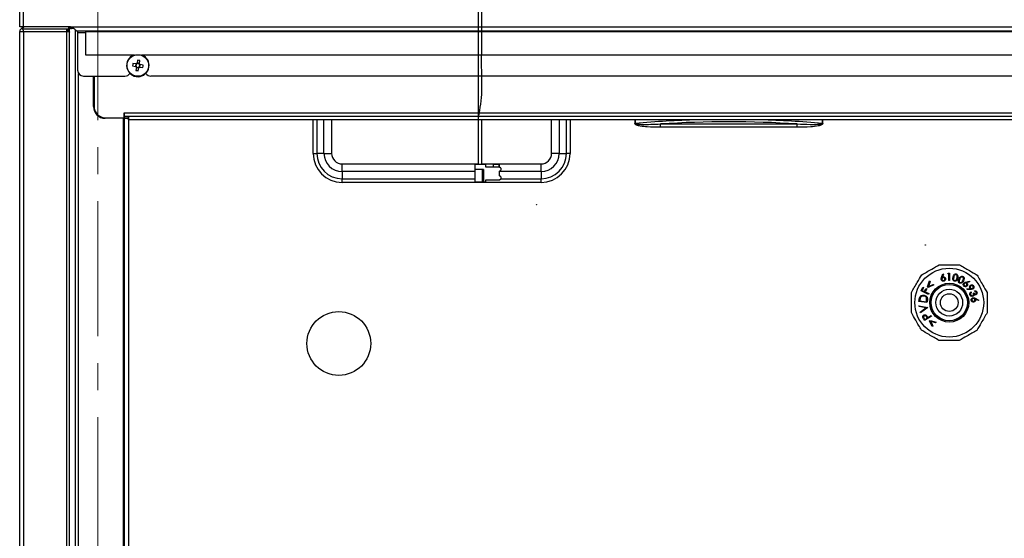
# Paper-space layout 'Specification Drawing' of a CAD drawing. Header units: millimetres. Extents: x 0 to 420, y 0 to 297.
# Tile 30 of 36: x 165 to 211, y 245 to 269. Entities that reach past the tile are written whole.
import ezdxf

# ---------------------------------------------------------------- set-up
doc = ezdxf.new("R2010")
doc.units = ezdxf.units.MM
doc.linetypes.add('CENTER', pattern=[10.16, 6.35, -1.27, 1.27, -1.27])
doc.styles.add('SLDTEXTSTYLE1', font='TXT', dxfattribs={"width": 0.75})
doc.dimstyles.new('SLDDIMSTYLE3', dxfattribs={"dimtxt": 3.5, "dimasz": 3.302, "dimexe": 0, "dimexo": 0.0625, "dimgap": 0.875, "dimtad": 1, "dimlfac": 9, "dimrnd": 1e-09, "dimzin": 12, "dimdsep": 46, "dimtxsty": 'SLDTEXTSTYLE1', "dimsah": 1, "dimcen": 0.09, "dimadec": 0, "dimazin": 3, "dimtfac": 1, "dimtofl": 0, "dimtmove": 0, "dimatfit": 3, "dimfxl": 1, "dimfrac": 2, "dimtolj": 1, "dimtzin": 12, "dimarcsym": 0})

# ---------------------------------------------------------------- blocks, each defined once
blk = doc.blocks.new('_D_1')
at = {"color": 7, "linetype": 'Continuous', "lineweight": 0}
for p, q in [((165.166, 267.979), (165.166, 172.641)), ((231.833, 267.979), (231.833, 172.641)), ((165.166, 173.641), (231.833, 173.641))]:
    blk.add_line(p, q, dxfattribs=at)
at = {"color": 7, "linetype": 'Continuous', "lineweight": 18}
for points in [[(165.166, 173.641), (168.468, 173.133), (168.468, 174.149)], [(231.833, 173.641), (228.531, 174.149), (228.531, 173.133)]]:
    blk.add_solid(points, dxfattribs=at)
at = {"color": 7, "linetype": 'Continuous', "lineweight": 18, "char_height": 3.5, "attachment_point": 1, "style": 'SLDTEXTSTYLE1'}
for s, insert in [('machine Width', (179.097, 178.158)), ('600mm', (188.126, 172.602))]:
    blk.add_mtext(s, dxfattribs=dict(at, insert=insert))

psp = doc.layouts.new('Specification Drawing')

# ---------------------------------------------------------------- linework, layer by layer
at = {"color": 7, "linetype": 'CENTER', "lineweight": 18}
psp.add_line((168.8406, 281.1076), (168.8406, 181.6933), dxfattribs=at)
at = {"color": 7, "linetype": 'Continuous', "lineweight": 25}
for p, q in [((165.1665, 268.9788), (165.1665, 276.1765)), ((165.3442, 268.9788), (165.3442, 276.1788)), ((165.3442, 268.9788), (165.1665, 268.9788)), ((165.3133, 268.9788), (165.2297, 268.8951)), ((165.2941, 268.8951), (165.3777, 268.9788)), ((167.5554, 268.9788), (165.3442, 268.9788)), ((167.4554, 268.9788), (167.4554, 268.8951)), ((167.5109, 268.9788), (167.5109, 268.932)), ((167.5109, 268.7422), (167.5109, 268.932)), ((167.5998, 268.932), (167.5109, 268.932)), ((167.7175, 268.907), (167.5476, 268.907)), ((167.5554, 268.9788), (229.4442, 268.9788)), ((167.5998, 268.9703), (167.5998, 268.932)), ((167.6054, 268.9454), (167.6054, 268.9697)), ((167.664, 268.9454), (167.6054, 268.9454)), ((167.6109, 268.907), (167.6109, 268.9454)), ((167.6998, 268.907), (167.6998, 268.9206)), ((165.1776, 188.6903), (165.1776, 268.7694)), ((165.2941, 268.8951), (165.2297, 268.8951)), ((165.2941, 268.8951), (167.3665, 268.8951)), ((165.3554, 188.6903), (165.3554, 268.7694)), ((165.3554, 268.7694), (167.3665, 268.7694)), ((167.3665, 268.8951), (167.3665, 268.7694)), ((167.3665, 268.8951), (167.4554, 268.8951)), ((167.3665, 268.8323), (167.4554, 268.8323)), ((167.3665, 268.7694), (167.3665, 188.6903)), ((167.3665, 268.7694), (167.4686, 268.7694)), ((167.4554, 268.8951), (167.4554, 268.8323)), ((167.5109, 221.9234), (167.5109, 268.7422)), ((167.7887, 222.1775), (167.7887, 268.8365)), ((167.8408, 268.801), (229.1588, 268.801)), ((167.8887, 268.801), (167.8887, 268.7121)), ((167.8887, 268.7121), (167.8887, 266.9454)), ((168.2776, 268.7677), (212.2787, 268.7677)), ((168.2776, 267.6565), (168.2776, 268.7677)), ((170.5582, 267.6565), (168.2776, 267.6565)), ((226.1012, 267.6565), (170.8859, 267.6565)), ((170.4728, 267.1497), (170.6141, 267.127)), ((170.6322, 267.24), (170.4909, 267.2627)), ((170.6232, 267.2415), (170.605, 267.1285)), ((170.6497, 267.0779), (170.627, 266.9366)), ((170.6482, 267.0688), (170.7612, 267.0506)), ((170.7041, 267.4169), (170.6814, 267.2756)), ((170.7959, 267.2665), (170.6829, 267.2847)), ((170.74, 266.9184), (170.7626, 267.0597)), ((170.7944, 267.2574), (170.8171, 267.3987)), ((170.8118, 267.0953), (170.9531, 267.0726)), ((170.8209, 267.0938), (170.839, 267.2068)), ((170.9713, 267.1856), (170.83, 267.2083)), ((168.1665, 266.6677), (170.1109, 266.6677)), ((168.6331, 265.2403), (168.6331, 266.6677)), ((168.6609, 266.6677), (168.6609, 265.2565)), ((225.6665, 266.6677), (171.3331, 266.6677)), ((170.0831, 264.9343), (170.0829, 264.9343)), ((170.0829, 264.9343), (170.0829, 264.701)), ((170.0831, 264.9343), (226.9165, 264.9343)), ((170.0831, 264.7899), (170.0831, 264.9343)), ((170.0831, 264.701), (170.0831, 264.7899)), ((170.0831, 264.7899), (170.2829, 264.7899)), ((170.2829, 264.7899), (170.2829, 264.701)), ((170.2831, 264.7899), (170.2829, 264.7899)), ((170.2831, 264.6117), (170.2831, 264.7899)), ((170.2831, 264.7899), (226.7165, 264.7899)), ((170.0442, 264.6848), (169.1887, 264.6848)), ((169.2165, 264.701), (170.0829, 264.701)), ((169.5887, 264.6848), (169.5887, 264.701)), ((170.0994, 264.6848), (170.0442, 264.6848)), ((170.0831, 264.701), (170.2829, 264.701)), ((170.0994, 225.8471), (170.0994, 264.6848)), ((170.0994, 264.6848), (170.2776, 264.6848)), ((170.2776, 264.6848), (170.2776, 225.8471)), ((170.2831, 264.701), (170.2829, 264.701)), ((226.7165, 264.6117), (170.2831, 264.6117)), ((186.8831, 262.5288), (186.8831, 264.6117)), ((194.0835, 264.4429), (194.1102, 264.4429)), ((195.2875, 264.2612), (195.2875, 264.4152)), ((195.2875, 264.4152), (201.7121, 264.4152)), ((201.7121, 264.2612), (201.7121, 264.4152)), ((202.9161, 264.4429), (202.8894, 264.4429)), ((201.7121, 264.2612), (195.2875, 264.2612)), ((178.9617, 263.0292), (179.1346, 263.0292)), ((179.4688, 263.0292), (179.1346, 263.0292)), ((179.4688, 263.0292), (179.8302, 263.0292)), ((190.5308, 263.0292), (190.1694, 263.0292)), ((190.5308, 263.0292), (190.865, 263.0292)), ((191.0379, 263.0292), (190.865, 263.0292)), ((180.322, 262.176), (180.322, 262.5374)), ((186.5554, 262.5288), (187.0776, 262.5288)), ((186.5554, 262.5288), (186.5554, 262.2754)), ((187.0776, 262.3899), (187.0776, 262.5288)), ((187.422, 262.5288), (187.6831, 262.5288)), ((187.422, 262.5288), (187.422, 262.3899)), ((187.6831, 262.5288), (187.6831, 262.3899)), ((187.6831, 262.5288), (187.7109, 262.5127)), ((187.7109, 262.5127), (187.7109, 262.4177)), ((189.6776, 262.176), (189.6776, 262.5374)), ((180.322, 262.176), (180.322, 261.8418)), ((186.9709, 262.2754), (186.5554, 262.2754)), ((186.5554, 262.2754), (186.5554, 261.6954)), ((186.9209, 261.6954), (186.9209, 262.2754)), ((186.9709, 262.2754), (186.9709, 261.6954)), ((187.7276, 262.3899), (187.0776, 262.3899)), ((187.7109, 262.4177), (187.6831, 262.4177)), ((187.7776, 262.3399), (187.7276, 262.3899)), ((187.7276, 262.201), (187.7776, 262.251)), ((187.7276, 261.9788), (187.7276, 262.201)), ((187.7776, 261.9288), (187.7276, 261.9788)), ((187.7776, 262.3399), (187.7776, 262.251)), ((189.6776, 262.176), (189.6776, 261.8418)), ((180.322, 261.6689), (180.322, 261.8418)), ((189.6776, 261.6689), (180.322, 261.6689)), ((186.5554, 261.6954), (186.9209, 261.6954)), ((186.9709, 261.6954), (186.9209, 261.6954)), ((186.9709, 261.6954), (187.0776, 261.6954)), ((187.0776, 261.6954), (187.0776, 261.7899)), ((187.0776, 261.7899), (187.7276, 261.7899)), ((187.7276, 261.7899), (187.7776, 261.8399)), ((187.7776, 261.9288), (187.7776, 261.8399)), ((189.6776, 261.6689), (189.6776, 261.8418)), ((208.5005, 257.1986), (208.5614, 257.3693)), ((208.5924, 257.3587), (208.5386, 257.2048)), ((208.5614, 257.3693), (208.5924, 257.3587)), ((208.7925, 257.3592), (208.8122, 257.3917)), ((208.8446, 257.3594), (208.7925, 257.3592)), ((208.8122, 257.3917), (208.8774, 257.392)), ((208.8461, 257.0603), (208.8446, 257.3594)), ((208.8774, 257.392), (208.879, 257.0605)), ((207.8407, 256.7523), (207.9325, 257.0364)), ((207.9611, 257.0103), (207.8879, 256.7783)), ((207.8879, 256.7783), (208.1118, 256.8726)), ((207.9325, 257.0364), (207.9611, 257.0103)), ((208.1118, 256.8726), (208.1402, 256.8467)), ((208.879, 257.0605), (208.8461, 257.0603)), ((209.6368, 256.9781), (209.8112, 257.0237)), ((209.8198, 256.9924), (209.6631, 256.9502)), ((209.8112, 257.0237), (209.8198, 256.9924)), ((207.5376, 256.5704), (207.6227, 256.7441)), ((207.8843, 256.4004), (207.5376, 256.5704)), ((207.6569, 256.7273), (207.5886, 256.5879)), ((207.5886, 256.5879), (207.697, 256.5348)), ((207.6227, 256.7441), (207.6569, 256.7273)), ((207.697, 256.5348), (207.7653, 256.6741)), ((207.7994, 256.6574), (207.7311, 256.518)), ((207.7311, 256.518), (207.9011, 256.4347)), ((207.7653, 256.6741), (207.7994, 256.6574)), ((207.866, 256.7293), (207.8407, 256.7523)), ((208.1402, 256.8467), (207.866, 256.7293)), ((207.9011, 256.4347), (207.8843, 256.4004)), ((209.694, 256.6666), (209.8571, 256.67)), ((209.695, 256.6341), (209.694, 256.6666)), ((209.8761, 256.6364), (209.695, 256.6341)), ((209.8854, 256.5176), (209.8969, 256.4871)), ((209.9926, 256.4597), (210.0211, 256.4704)), ((210.0566, 256.5342), (210.0446, 256.5658)), ((207.4302, 256.0689), (207.4418, 256.1482)), ((207.8132, 256.0129), (207.4302, 256.0689)), ((207.4768, 256.1272), (207.4728, 256.1001)), ((207.4728, 256.1001), (207.7823, 256.0548)), ((207.7823, 256.0548), (207.7888, 256.0991)), ((207.831, 256.1347), (207.8132, 256.0129)), ((210.0826, 256.2165), (210.2432, 256.1346)), ((210.2288, 256.1054), (210.0838, 256.1781)), ((210.2432, 256.1346), (210.2288, 256.1054)), ((207.4339, 255.8641), (207.8474, 255.7857)), ((207.4432, 255.8231), (207.4339, 255.8641)), ((207.7629, 255.7622), (207.4432, 255.8231)), ((207.5002, 255.5717), (207.7629, 255.7622)), ((207.5095, 255.5307), (207.5002, 255.5717)), ((207.8493, 255.7775), (207.5095, 255.5307)), ((207.8474, 255.7857), (207.8493, 255.7775)), ((207.7018, 255.1649), (207.6613, 255.2307)), ((207.6776, 255.2761), (207.7136, 255.2177)), ((208.0321, 255.3688), (207.7018, 255.1649)), ((207.7136, 255.2177), (207.8258, 255.287)), ((207.8258, 255.287), (207.792, 255.3433)), ((207.8435, 255.3305), (207.8582, 255.3069)), ((207.8582, 255.3069), (208.0118, 255.4017)), ((207.9376, 255.1538), (207.9599, 255.1796)), ((208.0622, 254.8826), (207.9376, 255.1538)), ((207.9599, 255.1796), (208.2461, 255.0955)), ((208.221, 255.0664), (207.9876, 255.1335)), ((207.9876, 255.1335), (208.0875, 254.9118)), ((208.0118, 255.4017), (208.0321, 255.3688)), ((208.2461, 255.0955), (208.221, 255.0664)), ((208.0875, 254.9118), (208.0622, 254.8826))]:
    psp.add_line(p, q, dxfattribs=at)
at = {"color": 8, "linetype": 'Continuous', "lineweight": 25}
for p, q in [((167.8887, 268.7121), (168.2776, 268.7121)), ((167.9331, 225.9514), (167.9331, 266.7947)), ((169.4109, 264.6848), (169.4109, 264.701)), ((170.0442, 225.8471), (170.0442, 264.6848)), ((178.9617, 263.0292), (178.9617, 264.6117)), ((179.1346, 264.6117), (179.1346, 263.0292)), ((179.4688, 263.0292), (179.4688, 264.6117)), ((179.8302, 264.6117), (179.8302, 263.0292)), ((190.1694, 263.0292), (190.1694, 264.6117)), ((190.5308, 264.6117), (190.5308, 263.0292)), ((190.865, 263.0292), (190.865, 264.6117)), ((191.0379, 264.6117), (191.0379, 263.0292)), ((194.0835, 264.6117), (194.0835, 264.4429)), ((194.1102, 264.4429), (194.1102, 264.6117)), ((202.8894, 264.6117), (202.8894, 264.4429)), ((202.9161, 264.4429), (202.9161, 264.6117)), ((180.322, 262.5374), (186.7165, 262.5374)), ((186.8831, 262.5374), (189.6776, 262.5374)), ((186.5554, 262.176), (180.322, 262.176)), ((189.6776, 262.176), (187.7276, 262.176)), ((180.322, 261.8418), (186.5554, 261.8418)), ((187.7776, 261.8418), (189.6776, 261.8418))]:
    psp.add_line(p, q, dxfattribs=at)
at = {"color": 7, "linetype": 'Continuous', "lineweight": 25, "flags": 128}
psp.add_lwpolyline([(165.2619, 268.9788), (165.2556, 268.9785), (165.2493, 268.9788)], dxfattribs=at)
at = {"color": 7, "linetype": 'Continuous', "lineweight": 25}
for centre, radius in [((170.722, 267.1677), 0.5063), ((189.4554, 260.6181), 0.00556), ((207.7392, 258.7237), 0.00556), ((208.8609, 256.0125), 1.6183), ((208.8609, 256.0125), 0.9157), ((208.8609, 256.0125), 0.8602), ((208.8609, 256.0125), 0.8523), ((208.8609, 256.0125), 0.6301), ((208.8609, 256.0125), 0.4167), ((180.1665, 254.0903), 1.5)]:
    psp.add_circle(centre, radius, dxfattribs=at)
for centre, radius, start, end in [((170.722, 267.1677), 0.5278, 112.13239, 350.8771), ((170.722, 267.1677), 0.5278, 350.8771, 67.86761), ((172.4127, 266.8962), 1.9564, 169.20105, 172.55315), ((170.722, 267.1677), 0.1153, 200.62652, 231.12768), ((170.722, 267.1677), 0.0946, 133.63599, 208.1182), ((170.722, 267.1677), 0.1153, 110.62652, 141.12768), ((170.722, 267.1677), 0.0946, 208.1182, 223.63599), ((170.722, 267.1677), 0.0946, 223.63599, 298.1182), ((170.722, 267.1677), 0.0946, 118.1182, 133.63599), ((170.722, 267.1677), 0.0946, 43.63599, 118.1182), ((170.4505, 265.477), 1.9564, 79.20105, 82.55315), ((170.722, 267.1677), 0.1153, 290.62652, 321.12768), ((170.722, 267.1677), 0.0946, 298.1182, 313.63599), ((170.722, 267.1677), 0.0946, 313.63599, 28.1182), ((170.722, 267.1677), 0.0946, 28.1182, 43.63599), ((170.722, 267.1677), 0.1153, 20.62652, 51.12768), ((169.0313, 267.4391), 1.9564, 349.20105, 352.55315), ((168.1665, 266.9454), 0.2778, 180, 270), ((170.1109, 266.9454), 0.2778, 270, 327.78996), ((170.9935, 268.8583), 1.9564, 259.20105, 262.55315), ((171.3331, 266.9454), 0.2778, 212.21004, 270), ((169.1887, 265.2403), 0.5556, 180, 270), ((169.2165, 265.2565), 0.5556, 180, 270), ((180.322, 263.0292), 1.3603, 180, 270), ((180.322, 263.0292), 1.1874, 180, 270), ((180.322, 263.0292), 0.8532, 180, 270), ((180.322, 263.0292), 0.4918, 180, 270), ((189.6776, 263.0292), 0.8532, 270, 0), ((189.6776, 263.0292), 0.4918, 270, 0), ((189.6776, 263.0292), 1.1874, 270, 0), ((189.6776, 263.0292), 1.3603, 270, 0)]:
    psp.add_arc(centre, radius, start, end, dxfattribs=at)
at = {"color": 8, "linetype": 'Continuous', "lineweight": 25}
for start_param, end_param in [(1.6215458, 1.7214666), (1.4201261, 1.5200469)]:
    psp.add_ellipse((198.4998, 247.826), major_axis=(29.2444, 0), ratio=0.574718, start_param=start_param, end_param=end_param, dxfattribs=at)
at = {"color": 7, "linetype": 'Continuous', "lineweight": 25}
psp.add_ellipse((198.4998, 247.7105), major_axis=(29.1111, 0), ratio=0.5773503, start_param=1.4602242, end_param=1.6813684, dxfattribs=at)
for points, knots in [([(186.7165, 264.6117), (186.7873, 265.0079), (186.9254, 265.7801), (186.8732, 266.9082), (186.8854, 267.9354), (186.8827, 268.8098), (186.8832, 269.5593), (186.8831, 270.0946), (186.8831, 270.4962), (186.8831, 270.7755), (186.8831, 271.0327), (186.8831, 271.2652), (186.883, 271.467), (186.8829, 271.6573), (186.8827, 271.8297), (186.8824, 271.9733), (186.8821, 272.0682), (186.8817, 272.1213), (186.881, 272.133), (186.8803, 272.1343), (186.8758, 272.1463), (186.8697, 272.1608), (186.8499, 272.1796), (186.8349, 272.188), (186.8242, 272.192), (186.8149, 272.1942), (186.8078, 272.1951), (186.8005, 272.1955), (186.7907, 272.1952), (186.7795, 272.1932), (186.7636, 272.188), (186.7507, 272.1798), (186.7397, 272.1704), (186.7309, 272.1599), (186.7245, 272.1474), (186.7208, 272.1423), (186.7181, 272.1174), (186.7166, 272.063), (186.7164, 271.9333), (186.7165, 271.7167), (186.7165, 271.5253), (186.7165, 271.4008), (186.7165, 271.3003), (186.7165, 271.1824), (186.7165, 271.0343), (186.7165, 270.8562), (186.7165, 270.3487), (186.7165, 269.4792), (186.7165, 268.201), (186.7165, 266.7788), (186.7165, 265.2124), (186.7165, 263.7797), (186.7165, 262.8692), (186.7165, 262.5288)], [0, 0, 0, 0, 0.061053, 0.1189745, 0.1711244, 0.2175025, 0.2519997, 0.2851996, 0.2989559, 0.3131211, 0.327695, 0.3381329, 0.3483806, 0.3589523, 0.3698526, 0.3810854, 0.3926556, 0.4015673, 0.4109677, 0.4237207, 0.4336474, 0.4425565, 0.4452602, 0.4462402, 0.4470389, 0.4474023, 0.4477613, 0.4481219, 0.4485014, 0.4494109, 0.4506283, 0.4541823, 0.4593578, 0.4690449, 0.4790274, 0.4877782, 0.4940974, 0.5005469, 0.5172532, 0.5350352, 0.5447047, 0.54977, 0.5549851, 0.5603499, 0.567779, 0.5774943, 0.5874665, 0.6449921, 0.7098279, 0.7819738, 0.8614298, 0.9481959, 1, 1, 1, 1]), ([(167.5109, 268.932), (167.5117, 268.9267), (167.5134, 268.9154), (167.5271, 268.9082), (167.5417, 268.9073), (167.5476, 268.907)], [0, 0, 0, 0, 0.3503952, 0.7389341, 1, 1, 1, 1]), ([(167.5554, 268.9788), (167.5774, 268.9765), (167.6217, 268.972), (167.6844, 268.9373), (167.7412, 268.8875), (167.7882, 268.8358), (167.8204, 268.8053), (167.8351, 268.8022), (167.8408, 268.801)], [0, 0, 0, 0, 0.1554327, 0.3133354, 0.4974619, 0.6989671, 0.8852978, 1, 1, 1, 1]), ([(167.5998, 268.932), (167.5999, 268.9286), (167.6, 268.923), (167.6017, 268.9152), (167.6047, 268.9096), (167.6094, 268.9072), (167.6123, 268.907), (167.613, 268.907)], [0, 0, 0, 0, 0.2692296, 0.436483, 0.7242618, 0.9257085, 1, 1, 1, 1]), ([(195.2875, 264.2612), (195.0758, 264.2627), (194.7619, 264.2649), (194.3844, 264.3037), (194.1979, 264.3434), (194.1108, 264.3893), (194.0895, 264.4172), (194.0842, 264.4319), (194.0837, 264.4393), (194.0835, 264.4429)], [0, 0, 0, 0, 0.5072386, 0.7524062, 0.9087605, 0.962858, 0.9825022, 0.9913387, 1, 1, 1, 1]), ([(194.1102, 264.4429), (194.1102, 264.4418), (194.1102, 264.4397), (194.1118, 264.4362), (194.1168, 264.431), (194.138, 264.4204), (194.227, 264.4042), (194.6145, 264.3889), (194.9851, 264.4034), (195.2875, 264.4152)], [0, 0, 0, 0, 0.0026408, 0.0052738, 0.0095112, 0.0205706, 0.0640829, 0.2365997, 1, 1, 1, 1]), ([(201.7121, 264.4152), (201.9168, 264.408), (202.1853, 264.3986), (202.4969, 264.3966), (202.6328, 264.399), (202.7245, 264.4032), (202.7917, 264.4091), (202.8373, 264.4154), (202.868, 264.4239), (202.8818, 264.4299), (202.8878, 264.4362), (202.8895, 264.4396), (202.8894, 264.4419), (202.8894, 264.4429)], [0, 0, 0, 0, 0.5168289, 0.6781115, 0.7867504, 0.8601474, 0.9098619, 0.9574657, 0.9756949, 0.9908484, 0.9941679, 0.9975438, 1, 1, 1, 1]), ([(202.9161, 264.4429), (202.9154, 264.4367), (202.914, 264.4239), (202.8977, 264.3982), (202.8307, 264.3524), (202.6406, 264.3065), (202.2561, 264.2652), (201.9241, 264.2628), (201.7121, 264.2612)], [0, 0, 0, 0, 0.0146629, 0.0305008, 0.0711052, 0.2051019, 0.4926339, 1, 1, 1, 1]), ([(207.5645, 257.319), (207.6409, 257.3627), (207.7953, 257.451), (208.0757, 257.6115), (208.2728, 257.7243), (208.3914, 257.7921)], [0, 0, 0, 0, 0.2807167, 0.5672494, 1, 1, 1, 1]), ([(208.3914, 257.7921), (208.4349, 257.792), (208.5646, 257.7915), (208.7878, 257.7906), (209.0655, 257.7895), (209.2491, 257.7888), (209.3441, 257.7885)], [0, 0, 0, 0, 0.1392602, 0.4154215, 0.6976408, 1, 1, 1, 1]), ([(209.0378, 257.2183), (209.0483, 257.2565), (209.0641, 257.3139), (209.1201, 257.3571), (209.1585, 257.3657), (209.1777, 257.3626), (209.1873, 257.361)], [0, 0, 0, 0, 0.4997016, 0.7488056, 0.8743869, 1, 1, 1, 1]), ([(209.181, 257.3301), (209.1733, 257.3312), (209.158, 257.3332), (209.1281, 257.3239), (209.0873, 257.2859), (209.0758, 257.2405), (209.0681, 257.2102)], [0, 0, 0, 0, 0.1252934, 0.2507497, 0.4995986, 1, 1, 1, 1]), ([(209.2273, 257.1713), (209.2335, 257.2017), (209.2427, 257.2473), (209.2249, 257.3), (209.2027, 257.3221), (209.1882, 257.3275), (209.181, 257.3301)], [0, 0, 0, 0, 0.5002572, 0.7492987, 0.8747364, 1, 1, 1, 1]), ([(209.1873, 257.361), (209.1966, 257.358), (209.2153, 257.3519), (209.2458, 257.3267), (209.2766, 257.2625), (209.2652, 257.2037), (209.2576, 257.1646)], [0, 0, 0, 0, 0.1256638, 0.2513128, 0.5006751, 1, 1, 1, 1]), ([(209.3441, 257.7885), (209.4202, 257.7442), (209.5739, 257.6546), (209.853, 257.492), (210.0493, 257.3777), (210.1674, 257.3089)], [0, 0, 0, 0, 0.2807167, 0.5672494, 1, 1, 1, 1]), ([(207.085, 256.4958), (207.1293, 256.5718), (207.2188, 256.7255), (207.3814, 257.0047), (207.4957, 257.2009), (207.5645, 257.319)], [0, 0, 0, 0, 0.2807167, 0.5672494, 1, 1, 1, 1]), ([(208.4876, 257.0953), (208.4859, 257.1072), (208.4829, 257.1268), (208.4872, 257.1541), (208.4929, 257.1766), (208.498, 257.1913), (208.5005, 257.1986)], [0, 0, 0, 0, 0.339343, 0.5594735, 0.7797184, 1, 1, 1, 1]), ([(208.6103, 257.0213), (208.5954, 257.0194), (208.5656, 257.0156), (208.5264, 257.0338), (208.4995, 257.062), (208.4916, 257.0842), (208.4876, 257.0953)], [0, 0, 0, 0, 0.2796813, 0.5591146, 0.7795698, 1, 1, 1, 1]), ([(208.5695, 257.1888), (208.5598, 257.185), (208.5403, 257.1776), (208.5229, 257.1535), (208.5149, 257.1278), (208.5175, 257.1117), (208.5188, 257.1037)], [0, 0, 0, 0, 0.2794784, 0.5592213, 0.779564, 1, 1, 1, 1]), ([(208.5188, 257.1037), (208.5226, 257.094), (208.53, 257.0746), (208.5541, 257.0572), (208.5797, 257.0491), (208.5958, 257.0517), (208.6038, 257.053)], [0, 0, 0, 0, 0.2794858, 0.5592261, 0.7795728, 1, 1, 1, 1]), ([(208.5386, 257.2048), (208.5442, 257.2081), (208.5541, 257.2141), (208.5652, 257.2174), (208.57, 257.2189)], [0, 0, 0, 0, 0.5600546, 1, 1, 1, 1]), ([(208.6544, 257.1379), (208.6507, 257.1476), (208.6434, 257.1671), (208.6192, 257.1845), (208.5936, 257.1927), (208.5775, 257.1901), (208.5695, 257.1888)], [0, 0, 0, 0, 0.2795252, 0.559302, 0.7795925, 1, 1, 1, 1]), ([(208.57, 257.2189), (208.5844, 257.2207), (208.613, 257.2244), (208.6497, 257.2051), (208.6754, 257.1782), (208.6826, 257.1568), (208.6862, 257.1461)], [0, 0, 0, 0, 0.2793753, 0.5590886, 0.7794098, 1, 1, 1, 1]), ([(208.6038, 257.053), (208.6135, 257.0567), (208.6329, 257.0641), (208.6502, 257.0882), (208.6583, 257.1138), (208.6557, 257.1299), (208.6544, 257.1379)], [0, 0, 0, 0, 0.2794938, 0.5592437, 0.7795631, 1, 1, 1, 1]), ([(208.6862, 257.1461), (208.6883, 257.1309), (208.6925, 257.1004), (208.6731, 257.0607), (208.6443, 257.0334), (208.6217, 257.0254), (208.6103, 257.0213)], [0, 0, 0, 0, 0.2796899, 0.5590013, 0.7795293, 1, 1, 1, 1]), ([(209.1047, 257.0229), (209.0955, 257.0259), (209.077, 257.032), (209.0468, 257.0571), (209.0175, 257.1216), (209.0297, 257.1796), (209.0378, 257.2183)], [0, 0, 0, 0, 0.1255994, 0.2511634, 0.5003243, 1, 1, 1, 1]), ([(209.0681, 257.2102), (209.0608, 257.1797), (209.05, 257.1342), (209.069, 257.0817), (209.0912, 257.0596), (209.1057, 257.0543), (209.113, 257.0517)], [0, 0, 0, 0, 0.5004174, 0.7492585, 0.8747073, 1, 1, 1, 1]), ([(209.2576, 257.1646), (209.2464, 257.1263), (209.2295, 257.0689), (209.1724, 257.0265), (209.1337, 257.0182), (209.1144, 257.0213), (209.1047, 257.0229)], [0, 0, 0, 0, 0.4993304, 0.748739, 0.8743634, 1, 1, 1, 1]), ([(209.113, 257.0517), (209.1221, 257.0507), (209.1403, 257.0487), (209.1717, 257.0613), (209.1862, 257.0801), (209.195, 257.0916)], [0, 0, 0, 0, 0.2800657, 0.5605874, 1, 1, 1, 1]), ([(209.195, 257.0916), (209.2028, 257.1057), (209.2167, 257.1311), (209.224, 257.159), (209.2273, 257.1713)], [0, 0, 0, 0, 0.55964031, 1, 1, 1, 1]), ([(209.3409, 256.9345), (209.3327, 256.9396), (209.3162, 256.95), (209.2987, 256.974), (209.2888, 257.0015), (209.2846, 257.06), (209.3059, 257.1047), (209.3229, 257.1405)], [0, 0, 0, 0, 0.1253145, 0.2505926, 0.3759111, 0.5013888, 1, 1, 1, 1]), ([(209.3504, 257.1253), (209.3362, 257.0974), (209.3186, 257.0625), (209.3182, 257.016), (209.3244, 256.9937), (209.3366, 256.9735), (209.3494, 256.9649), (209.3558, 256.9605)], [0, 0, 0, 0, 0.4993827, 0.6246882, 0.7497977, 0.8749886, 1, 1, 1, 1]), ([(209.3229, 257.1405), (209.3423, 257.1751), (209.3714, 257.2271), (209.4363, 257.2557), (209.4756, 257.2548), (209.4936, 257.2472), (209.5025, 257.2433)], [0, 0, 0, 0, 0.4997137, 0.7488729, 0.8744326, 1, 1, 1, 1]), ([(209.5236, 257.0355), (209.5035, 257.001), (209.4733, 256.9493), (209.4075, 256.9218), (209.368, 256.923), (209.3499, 256.9306), (209.3409, 256.9345)], [0, 0, 0, 0, 0.4993748, 0.7487339, 0.8743732, 1, 1, 1, 1]), ([(209.4889, 257.2148), (209.4817, 257.2176), (209.4673, 257.2233), (209.4437, 257.2218), (209.4219, 257.214), (209.384, 257.1872), (209.3653, 257.1528), (209.3504, 257.1253)], [0, 0, 0, 0, 0.1250012, 0.2501954, 0.3753171, 0.5006417, 1, 1, 1, 1]), ([(209.3558, 256.9605), (209.3644, 256.9574), (209.3816, 256.951), (209.4153, 256.9557), (209.4338, 256.9705), (209.4452, 256.9795)], [0, 0, 0, 0, 0.2800843, 0.5606012, 1, 1, 1, 1]), ([(209.4452, 256.9795), (209.4561, 256.9914), (209.4757, 257.0128), (209.4896, 257.0381), (209.4957, 257.0493)], [0, 0, 0, 0, 0.5596252, 1, 1, 1, 1]), ([(209.4957, 257.0493), (209.5091, 257.0774), (209.5291, 257.1195), (209.5243, 257.175), (209.5081, 257.2018), (209.4953, 257.2105), (209.4889, 257.2148)], [0, 0, 0, 0, 0.5002022, 0.7492456, 0.8747337, 1, 1, 1, 1]), ([(209.5025, 257.2433), (209.5109, 257.2381), (209.5275, 257.2278), (209.551, 257.1958), (209.5656, 257.1261), (209.5404, 257.0717), (209.5236, 257.0355)], [0, 0, 0, 0, 0.1256634, 0.2513028, 0.5006674, 1, 1, 1, 1]), ([(209.5526, 256.7884), (209.5427, 256.7996), (209.5229, 256.822), (209.5159, 256.8644), (209.524, 256.9023), (209.5377, 256.9212), (209.5446, 256.9307)], [0, 0, 0, 0, 0.27968263, 0.55903684, 0.77950707, 1, 1, 1, 1]), ([(209.5446, 256.9307), (209.56, 256.9431), (209.5876, 256.9653), (209.6217, 256.9741), (209.6368, 256.9781)], [0, 0, 0, 0, 0.5582292, 1, 1, 1, 1]), ([(209.569, 256.9097), (209.5631, 256.9013), (209.5513, 256.8843), (209.5506, 256.8548), (209.5583, 256.8292), (209.5694, 256.8175), (209.575, 256.8116)], [0, 0, 0, 0, 0.2796057, 0.5593225, 0.779593, 1, 1, 1, 1]), ([(209.6673, 256.9159), (209.6588, 256.9218), (209.6418, 256.9335), (209.6122, 256.9344), (209.5866, 256.9265), (209.5749, 256.9153), (209.569, 256.9097)], [0, 0, 0, 0, 0.2795194, 0.5593397, 0.7796171, 1, 1, 1, 1]), ([(209.6631, 256.9502), (209.669, 256.9475), (209.6795, 256.9428), (209.6885, 256.9356), (209.6925, 256.9324)], [0, 0, 0, 0, 0.5600109, 1, 1, 1, 1]), ([(209.6731, 256.8175), (209.6791, 256.826), (209.6909, 256.843), (209.6917, 256.8726), (209.6841, 256.8982), (209.6729, 256.91), (209.6673, 256.9159)], [0, 0, 0, 0, 0.279599, 0.5593064, 0.779546, 1, 1, 1, 1]), ([(209.6925, 256.9324), (209.702, 256.9217), (209.721, 256.9001), (209.7258, 256.8592), (209.7181, 256.823), (209.7046, 256.8051), (209.6978, 256.7961)], [0, 0, 0, 0, 0.2793024, 0.5589886, 0.7793803, 1, 1, 1, 1]), ([(210.1674, 257.3089), (210.2111, 257.2325), (210.2994, 257.0781), (210.4599, 256.7978), (210.5727, 256.6006), (210.6405, 256.482)], [0, 0, 0, 0, 0.2807167, 0.5672494, 1, 1, 1, 1]), ([(207.0813, 255.5431), (207.0815, 255.5865), (207.082, 255.7162), (207.0828, 255.9395), (207.0839, 256.2171), (207.0846, 256.4008), (207.085, 256.4958)], [0, 0, 0, 0, 0.1392602, 0.4154215, 0.6976408, 1, 1, 1, 1]), ([(209.6978, 256.7961), (209.6864, 256.7859), (209.6637, 256.7654), (209.6202, 256.7589), (209.5816, 256.7673), (209.5623, 256.7814), (209.5526, 256.7884)], [0, 0, 0, 0, 0.27971719, 0.55898928, 0.77948879, 1, 1, 1, 1]), ([(209.575, 256.8116), (209.5834, 256.8057), (209.6004, 256.7939), (209.6299, 256.7931), (209.6555, 256.8008), (209.6673, 256.812), (209.6731, 256.8175)], [0, 0, 0, 0, 0.2795619, 0.559284, 0.7795773, 1, 1, 1, 1]), ([(209.8329, 256.6946), (209.8263, 256.7074), (209.813, 256.733), (209.818, 256.7741), (209.8344, 256.8075), (209.8519, 256.8217), (209.8607, 256.8288)], [0, 0, 0, 0, 0.2793319, 0.5589935, 0.7793841, 1, 1, 1, 1]), ([(209.8329, 256.3812), (209.8288, 256.3958), (209.8206, 256.4249), (209.832, 256.467), (209.856, 256.4978), (209.8756, 256.511), (209.8854, 256.5176)], [0, 0, 0, 0, 0.2798467, 0.5589661, 0.7792415, 1, 1, 1, 1]), ([(209.8571, 256.67), (209.852, 256.6741), (209.8431, 256.6814), (209.836, 256.6906), (209.8329, 256.6946)], [0, 0, 0, 0, 0.5599987, 1, 1, 1, 1]), ([(209.8792, 256.802), (209.8714, 256.7951), (209.8558, 256.7814), (209.8479, 256.7528), (209.8493, 256.726), (209.8573, 256.7119), (209.8613, 256.7048)], [0, 0, 0, 0, 0.2795525, 0.5593539, 0.7796314, 1, 1, 1, 1]), ([(209.8618, 256.4476), (209.8593, 256.4372), (209.8549, 256.4185), (209.8607, 256.4003), (209.8633, 256.3923)], [0, 0, 0, 0, 0.5587041, 1, 1, 1, 1]), ([(209.8607, 256.8288), (209.8742, 256.8361), (209.9013, 256.8505), (209.9452, 256.8464), (209.9808, 256.829), (209.9963, 256.8106), (210.004, 256.8015)], [0, 0, 0, 0, 0.2796035, 0.5589484, 0.7795124, 1, 1, 1, 1]), ([(209.8613, 256.7048), (209.8682, 256.697), (209.8819, 256.6813), (209.9105, 256.6733), (209.9374, 256.6747), (209.9515, 256.6827), (209.9586, 256.6867)], [0, 0, 0, 0, 0.2796095, 0.5593294, 0.7796124, 1, 1, 1, 1]), ([(209.8969, 256.4871), (209.8888, 256.4811), (209.8743, 256.4703), (209.8656, 256.4545), (209.8618, 256.4476)], [0, 0, 0, 0, 0.5606646, 1, 1, 1, 1]), ([(209.9776, 256.6606), (209.9671, 256.6547), (209.9497, 256.645), (209.9226, 256.6394), (209.8994, 256.637), (209.8839, 256.6366), (209.8761, 256.6364)], [0, 0, 0, 0, 0.3393561, 0.5594757, 0.7797125, 1, 1, 1, 1]), ([(209.9764, 256.7842), (209.9696, 256.792), (209.9559, 256.8076), (209.9272, 256.8153), (209.9004, 256.814), (209.8863, 256.806), (209.8792, 256.802)], [0, 0, 0, 0, 0.2795688, 0.5593285, 0.7796064, 1, 1, 1, 1]), ([(209.9586, 256.6867), (209.9664, 256.6936), (209.982, 256.7074), (209.9899, 256.736), (209.9885, 256.7629), (209.9805, 256.7771), (209.9764, 256.7842)], [0, 0, 0, 0, 0.2795342, 0.5593035, 0.7795353, 1, 1, 1, 1]), ([(209.9592, 256.3431), (209.9668, 256.347), (209.9819, 256.3549), (209.9971, 256.3761), (210.0072, 256.4123), (209.9986, 256.4401), (209.9926, 256.4597)], [0, 0, 0, 0, 0.1866084, 0.3734773, 0.5602346, 1, 1, 1, 1]), ([(210.004, 256.8015), (210.011, 256.7882), (210.025, 256.7616), (210.0216, 256.7184), (210.0046, 256.6834), (209.9866, 256.6682), (209.9776, 256.6606)], [0, 0, 0, 0, 0.279627, 0.5590959, 0.7795668, 1, 1, 1, 1]), ([(210.0211, 256.4704), (210.0253, 256.4615), (210.0335, 256.4435), (210.053, 256.4235), (210.0772, 256.4127), (210.0926, 256.4161), (210.1002, 256.4179)], [0, 0, 0, 0, 0.281052, 0.5614897, 0.7807445, 1, 1, 1, 1]), ([(210.0446, 256.5658), (210.0578, 256.5669), (210.0841, 256.5689), (210.1193, 256.5556), (210.1455, 256.5332), (210.1543, 256.5144), (210.1587, 256.505)], [0, 0, 0, 0, 0.2803688, 0.5597772, 0.7797933, 1, 1, 1, 1]), ([(210.1285, 256.4937), (210.1248, 256.5012), (210.1174, 256.5162), (210.0913, 256.5328), (210.0698, 256.5337), (210.0566, 256.5342)], [0, 0, 0, 0, 0.2800764, 0.559666, 1, 1, 1, 1]), ([(210.1002, 256.4179), (210.1076, 256.422), (210.1225, 256.4304), (210.1325, 256.4528), (210.1343, 256.4746), (210.1304, 256.4873), (210.1285, 256.4937)], [0, 0, 0, 0, 0.2786845, 0.5585881, 0.7790839, 1, 1, 1, 1]), ([(210.1587, 256.505), (210.1621, 256.4921), (210.1688, 256.4662), (210.16, 256.4291), (210.1401, 256.4003), (210.1215, 256.3904), (210.1122, 256.3855)], [0, 0, 0, 0, 0.27998947, 0.5597419, 0.78002099, 1, 1, 1, 1]), ([(210.6405, 256.482), (210.6402, 256.387), (210.6394, 256.2053), (210.6384, 255.9277), (210.6375, 255.7044), (210.637, 255.5728), (210.6368, 255.5293)], [0, 0, 0, 0, 0.3023589, 0.5784408, 0.8607399, 1, 1, 1, 1]), ([(207.4418, 256.1482), (207.4453, 256.1719), (207.4515, 256.214), (207.4671, 256.2536), (207.4739, 256.271)], [0, 0, 0, 0, 0.5604509, 1, 1, 1, 1]), ([(207.4739, 256.271), (207.4861, 256.2894), (207.5104, 256.3263), (207.5818, 256.3659), (207.6389, 256.3639), (207.6738, 256.3627)], [0, 0, 0, 0, 0.2804374, 0.5609065, 1, 1, 1, 1]), ([(207.505, 256.2441), (207.4979, 256.2227), (207.4852, 256.1845), (207.4793, 256.1448), (207.4768, 256.1272)], [0, 0, 0, 0, 0.5595164, 1, 1, 1, 1]), ([(207.6685, 256.3238), (207.6502, 256.3252), (207.6136, 256.3281), (207.5643, 256.3111), (207.5264, 256.2818), (207.5121, 256.2566), (207.505, 256.2441)], [0, 0, 0, 0, 0.2801806, 0.559801, 0.779827, 1, 1, 1, 1]), ([(207.7951, 256.2107), (207.7905, 256.2272), (207.7813, 256.2601), (207.7377, 256.3061), (207.6947, 256.3171), (207.6685, 256.3238)], [0, 0, 0, 0, 0.2804295, 0.5608846, 1, 1, 1, 1]), ([(207.6738, 256.3627), (207.7025, 256.3554), (207.7598, 256.341), (207.8205, 256.279), (207.8391, 256.2037), (207.8337, 256.1577), (207.831, 256.1347)], [0, 0, 0, 0, 0.2799848, 0.5590366, 0.7787854, 1, 1, 1, 1]), ([(207.7888, 256.0991), (207.7919, 256.1198), (207.7974, 256.1569), (207.7958, 256.1942), (207.7951, 256.2107)], [0, 0, 0, 0, 0.5604034, 1, 1, 1, 1]), ([(209.9733, 256.3134), (209.9573, 256.3099), (209.9254, 256.3028), (209.881, 256.3184), (209.8493, 256.3465), (209.8383, 256.3696), (209.8329, 256.3812)], [0, 0, 0, 0, 0.2794894, 0.5589519, 0.7793274, 1, 1, 1, 1]), ([(209.8633, 256.3923), (209.8681, 256.382), (209.8777, 256.3615), (209.9046, 256.3433), (209.9333, 256.3364), (209.9506, 256.3409), (209.9592, 256.3431)], [0, 0, 0, 0, 0.2803034, 0.5596248, 0.7799037, 1, 1, 1, 1]), ([(209.8937, 256.1308), (209.8937, 256.1458), (209.8938, 256.1757), (209.9168, 256.2121), (209.9481, 256.235), (209.971, 256.24), (209.9824, 256.2425)], [0, 0, 0, 0, 0.279692, 0.5590701, 0.7795248, 1, 1, 1, 1]), ([(210.0072, 256.0401), (209.9919, 256.04), (209.9613, 256.0398), (209.9245, 256.0638), (209.9013, 256.0958), (209.8963, 256.1192), (209.8937, 256.1308)], [0, 0, 0, 0, 0.2796843, 0.5590376, 0.7795299, 1, 1, 1, 1]), ([(209.9867, 256.2105), (209.9766, 256.2081), (209.9565, 256.2033), (209.9363, 256.1818), (209.9251, 256.1575), (209.9256, 256.1414), (209.9258, 256.1333)], [0, 0, 0, 0, 0.2795568, 0.5592841, 0.7795405, 1, 1, 1, 1]), ([(209.9258, 256.1333), (209.9282, 256.1232), (209.9331, 256.1031), (209.9546, 256.083), (209.9788, 256.0717), (209.995, 256.0722), (210.0031, 256.0725)], [0, 0, 0, 0, 0.2795389, 0.5592908, 0.7795596, 1, 1, 1, 1]), ([(210.0209, 256.3546), (210.014, 256.3446), (210.0015, 256.3267), (209.9819, 256.3175), (209.9733, 256.3134)], [0, 0, 0, 0, 0.559574, 1, 1, 1, 1]), ([(209.9824, 256.2425), (210.0021, 256.2415), (210.0374, 256.2397), (210.0688, 256.2236), (210.0826, 256.2165)], [0, 0, 0, 0, 0.5582067, 1, 1, 1, 1]), ([(210.0641, 256.1498), (210.0617, 256.1598), (210.0569, 256.1799), (210.0353, 256.2001), (210.0109, 256.2113), (209.9948, 256.2108), (209.9867, 256.2105)], [0, 0, 0, 0, 0.2795076, 0.5592682, 0.7795436, 1, 1, 1, 1]), ([(210.0031, 256.0725), (210.0131, 256.0749), (210.0333, 256.0797), (210.0536, 256.1012), (210.0648, 256.1255), (210.0643, 256.1417), (210.0641, 256.1498)], [0, 0, 0, 0, 0.2795689, 0.5593836, 0.7796732, 1, 1, 1, 1]), ([(210.0939, 256.1454), (210.0938, 256.131), (210.0936, 256.1023), (210.0701, 256.0685), (210.0402, 256.0466), (210.0182, 256.0423), (210.0072, 256.0401)], [0, 0, 0, 0, 0.2793194, 0.55904279, 0.77939338, 1, 1, 1, 1]), ([(210.0337, 256.4013), (210.0329, 256.3922), (210.0315, 256.3758), (210.0242, 256.3611), (210.0209, 256.3546)], [0, 0, 0, 0, 0.5598306, 1, 1, 1, 1]), ([(210.1122, 256.3855), (210.1046, 256.3833), (210.0894, 256.379), (210.0608, 256.3829), (210.0439, 256.3943), (210.0337, 256.4013)], [0, 0, 0, 0, 0.28041987, 0.56051767, 1, 1, 1, 1]), ([(210.0838, 256.1781), (210.0864, 256.1722), (210.0911, 256.1617), (210.0931, 256.1504), (210.0939, 256.1454)], [0, 0, 0, 0, 0.5600709, 1, 1, 1, 1]), ([(207.5545, 254.7162), (207.5108, 254.7926), (207.4224, 254.947), (207.262, 255.2273), (207.1492, 255.4245), (207.0813, 255.5431)], [0, 0, 0, 0, 0.2807167, 0.5672494, 1, 1, 1, 1]), ([(210.6368, 255.5293), (210.5925, 255.4533), (210.503, 255.2996), (210.3404, 255.0204), (210.2261, 254.8242), (210.1573, 254.7061)], [0, 0, 0, 0, 0.2807167, 0.5672494, 1, 1, 1, 1]), ([(207.619, 255.3101), (207.6163, 255.3223), (207.611, 255.3469), (207.6199, 255.3816), (207.6383, 255.4086), (207.6544, 255.4199), (207.6625, 255.4256)], [0, 0, 0, 0, 0.2797923, 0.5594171, 0.77955, 1, 1, 1, 1]), ([(207.6613, 255.2307), (207.6524, 255.245), (207.6365, 255.2705), (207.6244, 255.298), (207.619, 255.3101)], [0, 0, 0, 0, 0.560281, 1, 1, 1, 1]), ([(207.6835, 255.3915), (207.677, 255.3864), (207.664, 255.3763), (207.6531, 255.3534), (207.6515, 255.3168), (207.6668, 255.2929), (207.6776, 255.2761)], [0, 0, 0, 0, 0.1867299, 0.3734556, 0.5598777, 1, 1, 1, 1]), ([(207.6625, 255.4256), (207.6738, 255.4315), (207.6964, 255.4433), (207.733, 255.4428), (207.7639, 255.431), (207.7789, 255.4178), (207.7864, 255.4112)], [0, 0, 0, 0, 0.2800938, 0.5593157, 0.7794702, 1, 1, 1, 1]), ([(207.792, 255.3433), (207.7797, 255.3631), (207.7642, 255.388), (207.7325, 255.4008), (207.7097, 255.4029), (207.694, 255.396), (207.6835, 255.3915)], [0, 0, 0, 0, 0.4991068, 0.6248023, 0.7505867, 1, 1, 1, 1]), ([(207.7864, 255.4112), (207.798, 255.3968), (207.8187, 255.371), (207.8359, 255.3429), (207.8435, 255.3305)], [0, 0, 0, 0, 0.55968991, 1, 1, 1, 1]), ([(208.3777, 254.2366), (208.3016, 254.2809), (208.1479, 254.3705), (207.8688, 254.5331), (207.6725, 254.6474), (207.5545, 254.7162)], [0, 0, 0, 0, 0.2807167, 0.5672494, 1, 1, 1, 1]), ([(210.1573, 254.7061), (210.0809, 254.6624), (209.9265, 254.574), (209.6461, 254.4136), (209.449, 254.3008), (209.3304, 254.2329)], [0, 0, 0, 0, 0.2807167, 0.5672494, 1, 1, 1, 1]), ([(209.3304, 254.2329), (209.2354, 254.2333), (209.0537, 254.234), (208.7761, 254.2351), (208.5528, 254.2359), (208.4212, 254.2364), (208.3777, 254.2366)], [0, 0, 0, 0, 0.3023589, 0.5784408, 0.8607399, 1, 1, 1, 1])]:
    psp.add_open_spline(points, degree=3, knots=knots, dxfattribs=at)
for points in [[(165.1776, 268.7694), (165.18, 268.793), (165.1849, 268.8401), (165.2147, 268.8768), (165.2297, 268.8951)], [(165.1776, 268.7694), (165.1803, 268.7694), (165.1856, 268.7694), (165.2267, 268.7694), (165.2855, 268.7694), (165.3321, 268.7694), (165.3554, 268.7694)], [(165.3554, 268.7694), (165.3451, 268.793), (165.3247, 268.8401), (165.3043, 268.8768), (165.2941, 268.8951)], [(167.4686, 268.7694), (167.4749, 268.7672), (167.4875, 268.7626), (167.5007, 268.7558), (167.5093, 268.749), (167.5104, 268.7445), (167.5109, 268.7422)]]:
    psp.add_open_spline(points, degree=3, dxfattribs=at)

# ---------------------------------------------------------------- dimensions: what is measured, and where the dimension line sits
at = {"color": 7, "linetype": 'Continuous', "lineweight": 18}
dim = psp.add_linear_dim(base=(231.8331, 168.0903), p1=(165.1665, 268.9788), p2=(231.8331, 268.9788), text='machine Width', dimstyle='SLDDIMSTYLE3', dxfattribs=at)
dim.commit()
dim.dimension.update_dxf_attribs({"geometry": '_D_1', "text_midpoint": (196.3804, 168.0903), "dimtype": 160})

doc.saveas('drawing.dxf')
